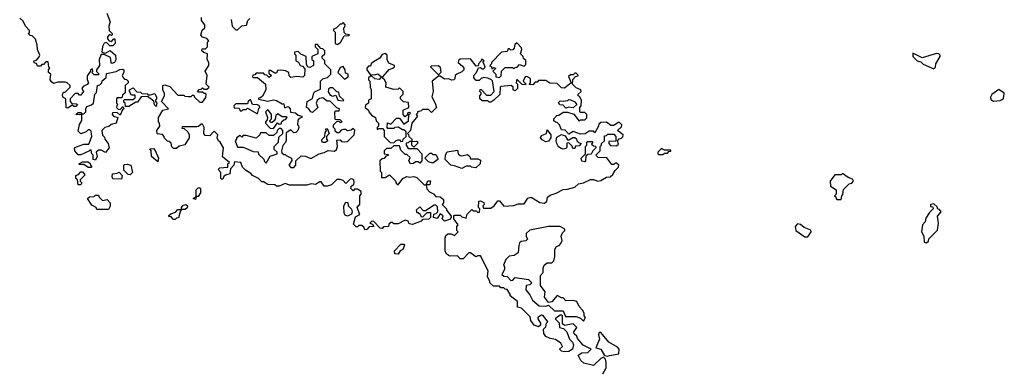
# Model space of a CAD drawing. Extents: x 2494118 to 2687960, y 757339 to 915227.
# Tile 27 of 256: x 2562832 to 2569632, y 819050 to 821470. Entities that reach past the tile are written whole.
import ezdxf

# ---------------------------------------------------------------- set-up
doc = ezdxf.new("R2010")
doc.units = 0

msp = doc.modelspace()

# ---------------------------------------------------------------- linework, layer by layer
at = {"layer": '0CON20XD'}
for points in [[(2563432.5, 821515), (2563457.5, 821455), (2563447.5, 821425), (2563450, 821395), (2563470, 821375), (2563470, 821365), (2563465, 821360), (2563451.7, 821368.3), (2563438.3, 821351.7), (2563438.3, 821338.3), (2563450, 821325), (2563465, 821320), (2563481.7, 821338.3), (2563488.3, 821338.3), (2563490, 821305), (2563475, 821290), (2563455, 821290), (2563431.7, 821311.7), (2563415, 821307.5), (2563403.3, 821285), (2563400, 821245), (2563425, 821240), (2563457, 821257), (2563492.5, 821225), (2563496.4, 821193.6), (2563486.4, 821173.6), (2563468.3, 821168.3), (2563462.5, 821175), (2563459.3, 821209.3), (2563415, 821230), (2563395, 821230), (2563380, 821195), (2563382.5, 821155), (2563362.5, 821125), (2563363, 821113), (2563380, 821095), (2563375, 821090), (2563345, 821090), (2563330, 821105), (2563337.5, 821112.5), (2563335, 821130), (2563320, 821125), (2563320, 821115), (2563298.3, 821081.7), (2563298.3, 821058.3), (2563307.5, 821035), (2563298.3, 821021.7), (2563270, 821010), (2563260, 820995), (2563272.5, 820975), (2563260.7, 820959.3), (2563255, 820950), (2563245, 820950), (2563235, 820960), (2563215, 820960), (2563180, 820925), (2563180, 820905), (2563191.7, 820891.7), (2563225, 820890), (2563230, 820885), (2563218.3, 820871.7), (2563205, 820870), (2563195, 820880), (2563165, 820860), (2563151.7, 820861.7), (2563150, 820925), (2563130, 820935), (2563128.3, 820951.7), (2563135, 820970), (2563145, 820970), (2563180, 821005), (2563180, 821015), (2563160, 821035), (2563145, 821040), (2563095, 821040), (2563065, 821030), (2563050.7, 821040.7), (2563042.5, 821055), (2563047.5, 821095), (2563030, 821105), (2563030, 821125), (2563040, 821135), (2563033, 821143), (2563028.3, 821178.3), (2563011.7, 821178.3), (2562995, 821160), (2562985, 821160), (2562975, 821150), (2562955, 821150), (2562948.3, 821168.3), (2562931.7, 821171.7), (2562930, 821185), (2562948.3, 821191.7), (2562967, 821213), (2562970, 821225), (2562953.6, 821263.6), (2562952.5, 821295), (2562940, 821335), (2562918.3, 821358.3), (2562905, 821360), (2562890, 821375), (2562898.3, 821381.7), (2562900, 821395), (2562872.5, 821425), (2562855, 821460), (2562831.7, 821481.7)], [(2563820, 820985), (2563820, 821015), (2563835, 821020), (2563868.3, 821008.3), (2563925, 820950), (2563965, 820950), (2563973, 820943), (2563995, 820940), (2564015, 820940), (2564025, 820950), (2564035, 820950), (2564040, 820935), (2564075, 820900), (2564095, 820900), (2564117, 820933), (2564120, 820955), (2564115, 820960), (2564105, 820960), (2564095, 820970), (2564065, 820970), (2564060, 820975), (2564071.7, 820988.3), (2564085, 820990), (2564095, 821000), (2564105, 820990), (2564125, 820990), (2564140, 821005), (2564120, 821025), (2564127.5, 821085), (2564112.5, 821115), (2564137.5, 821155), (2564137.5, 821175), (2564127.5, 821195), (2564130, 821235), (2564103, 821243), (2564090, 821255), (2564091.7, 821268.3), (2564115, 821270), (2564128.3, 821281.7), (2564130, 821315), (2564137.5, 821325), (2564125, 821340), (2564095, 821350), (2564083, 821363), (2564091.7, 821398.3), (2564110, 821415), (2564110, 821435), (2564087.5, 821465), (2564087.5, 821485)], [(2564335, 821400), (2564365, 821427.5), (2564398.3, 821431.7), (2564406.7, 821465), (2564421.2, 821478.8)], [(2564291.7, 821471.7), (2564300, 821425), (2564325, 821400), (2564335, 821400)], [(2565025, 821300), (2565046.4, 821313.6), (2565071.7, 821358.3), (2565105, 821360), (2565110, 821365), (2565085, 821370), (2565071.7, 821381.7), (2565070, 821415), (2565078.3, 821421.7), (2565080, 821435), (2565065, 821450), (2565055, 821440), (2565045, 821440), (2565018.3, 821411.7), (2565000, 821405), (2565000, 821395), (2565010, 821385), (2565010, 821305), (2565025, 821300)], [(2564725, 820450), (2564740, 820465), (2564740, 820495), (2564775, 820530), (2564805, 820527.5), (2564843, 820513), (2564900, 820545), (2564935, 820552.5), (2564963, 820567), (2565007, 820563), (2565020, 820575), (2565027.5, 820595), (2565021.7, 820638.3), (2565045, 820640), (2565055, 820630), (2565075, 820627.5), (2565095, 820630), (2565142.5, 820675), (2565147.5, 820707.5), (2565135, 820720), (2565121.7, 820708.3), (2565095, 820702.5), (2565081.7, 820711.7), (2565068.3, 820711.7), (2565053, 820707), (2565035, 820690), (2565025, 820690), (2565011.7, 820701.7), (2565010, 820715), (2565000, 820725), (2565000, 820745), (2565025, 820770), (2565035, 820770), (2565045, 820760), (2565060, 820765), (2565045, 820780), (2565011.7, 820781.7), (2565008.3, 820831.7), (2565015, 820840), (2565038.3, 820841.7), (2565040, 820855), (2565021.7, 820861.7), (2564977, 820907), (2564955, 820907.5), (2564925, 820930), (2564903, 820927), (2564887, 820913), (2564880, 820895), (2564890, 820865), (2564855, 820830), (2564843.6, 820833.6), (2564826.4, 820856.4), (2564813, 820863), (2564817.5, 820905), (2564853, 820927), (2564864.1, 820965.9), (2564872.5, 820975), (2564908.3, 820991.7), (2564910, 821045), (2564925, 821062.5), (2564958.3, 821071.7), (2564980, 821095), (2564980, 821125), (2564940, 821165), (2564940, 821185), (2564920, 821205), (2564921.7, 821218.3), (2564940, 821235), (2564940, 821255), (2564925, 821270), (2564911.7, 821271.7), (2564888.3, 821298.3), (2564871.7, 821298.3), (2564871.7, 821281.7), (2564890, 821265), (2564890, 821235), (2564850, 821215), (2564850, 821195), (2564860, 821185), (2564860, 821155), (2564835, 821140), (2564821.7, 821141.7), (2564813, 821163), (2564810, 821215), (2564773, 821233), (2564755, 821250), (2564730, 821245), (2564730, 821235), (2564740, 821225), (2564740, 821185), (2564756.4, 821176.4), (2564770, 821155), (2564785, 821150), (2564801.7, 821131.7), (2564800, 821085), (2564787, 821073), (2564745, 821077.5), (2564705, 821070), (2564693, 821083), (2564690, 821105), (2564667, 821117), (2564635, 821122.5), (2564611.7, 821118.3), (2564605, 821100), (2564595, 821100), (2564565, 821120), (2564551.7, 821118.3), (2564551.7, 821101.7), (2564570, 821085), (2564555, 821070), (2564538.3, 821088.3), (2564525, 821090), (2564515, 821100), (2564465, 821100), (2564455, 821090), (2564441.7, 821088.3), (2564440, 821075), (2564445, 821070), (2564475, 821070), (2564530, 821025), (2564532.5, 820985), (2564508.3, 820941.7), (2564495, 820930), (2564481.7, 820928.3), (2564481.7, 820921.7), (2564545, 820907.5), (2564585, 820917.5), (2564605, 820912.5), (2564645, 820890), (2564655, 820890), (2564661.7, 820861.7), (2564685, 820870), (2564700, 820855), (2564701.7, 820831.7), (2564737, 820827), (2564755, 820810), (2564780, 820805), (2564780, 820795), (2564761.7, 820788.3), (2564753, 820777), (2564750, 820745), (2564758.3, 820738.3), (2564760, 820725), (2564752.5, 820705), (2564738.3, 820691.7), (2564725, 820690), (2564705, 820710), (2564671.7, 820688.3), (2564671.7, 820638.3), (2564667, 820623), (2564648.3, 820601.7), (2564640, 820565), (2564641.7, 820551.7), (2564655, 820540), (2564665, 820540), (2564671.7, 820531.7), (2564710, 820515), (2564711.7, 820498.3), (2564690, 820465), (2564705, 820450), (2564725, 820450)], [(2566145, 821070), (2566157, 821083), (2566160, 821115), (2566185, 821140), (2566235, 821140), (2566245, 821130), (2566255, 821140), (2566268.3, 821141.7), (2566285, 821160), (2566315, 821150), (2566328.3, 821161.7), (2566328.3, 821188.3), (2566311.7, 821201.7), (2566310, 821215), (2566290, 821235), (2566300, 821265), (2566297.5, 821275), (2566265, 821310), (2566251.7, 821298.3), (2566247, 821273), (2566238.3, 821261.7), (2566225, 821260), (2566215, 821270), (2566205, 821270), (2566198.3, 821251.7), (2566160, 821245), (2566090, 821175), (2566090, 821165), (2566080, 821155), (2566090, 821145), (2566091.7, 821131.7), (2566105, 821140), (2566120, 821135), (2566100, 821115), (2566120, 821095), (2566120, 821075), (2566145, 821070)], [(2565415, 820620), (2565433, 820637), (2565445, 820640), (2565455, 820640), (2565465, 820630), (2565478.3, 820631.7), (2565480, 820645), (2565500, 820665), (2565500, 820695), (2565485, 820710), (2565475, 820710), (2565445, 820727.5), (2565423, 820727), (2565415, 820720), (2565375, 820720), (2565370, 820725), (2565371.7, 820758.3), (2565395, 820750), (2565435, 820790), (2565455, 820790), (2565485, 820750), (2565518.3, 820771.7), (2565520, 820815), (2565530, 820825), (2565525, 820830), (2565511.7, 820828.3), (2565508.3, 820811.7), (2565495, 820800), (2565480, 820815), (2565480, 820845), (2565520, 820865), (2565518.3, 820898.3), (2565482.5, 820902.5), (2565463, 820923), (2565463, 820937), (2565480, 820955), (2565480, 820975), (2565455, 821000), (2565445, 820990), (2565415, 820987.5), (2565360, 821005), (2565362.5, 821035), (2565349.3, 821059.3), (2565340, 821065), (2565340, 821075), (2565383.6, 821126.4), (2565410, 821135), (2565420, 821145), (2565420, 821155), (2565380.7, 821170.7), (2565370, 821195), (2565370, 821225), (2565355, 821237.5), (2565335, 821230), (2565320, 821205), (2565275, 821180), (2565260, 821165), (2565255, 821150), (2565241.7, 821148.3), (2565230, 821135), (2565230, 821125), (2565251.7, 821091.7), (2565285, 821090), (2565305, 821097.5), (2565330, 821075), (2565315, 821057.5), (2565285, 821062.5), (2565265, 821080), (2565255, 821080), (2565241.7, 821068.3), (2565240, 821055), (2565250, 821045), (2565252.5, 821005), (2565260, 820985), (2565260, 820925), (2565240, 820915), (2565240, 820895), (2565220.7, 820879.3), (2565217.5, 820865), (2565240, 820845), (2565243, 820833), (2565261.7, 820811.7), (2565290, 820795), (2565293, 820773), (2565310, 820755), (2565310, 820735), (2565300, 820725), (2565301.7, 820711.7), (2565315, 820720), (2565338.3, 820718.3), (2565350, 820705), (2565350, 820665), (2565391.7, 820621.7), (2565415, 820620)], [(2569145, 821130), (2569158.3, 821141.7), (2569160, 821165), (2569190, 821215), (2569190, 821225), (2569180, 821235), (2569165, 821237.5), (2569065, 821207.5), (2569001.7, 821238.3), (2569000, 821215), (2569030, 821185), (2569055, 821180), (2569073, 821163), (2569145, 821130)], [(2566666, 820314), (2566692.3, 820337.7), (2566725, 820343.8), (2566775, 820366.7), (2566795, 820367.5), (2566825, 820356.7), (2566845, 820360), (2566885, 820382.5), (2566910, 820385), (2566929.3, 820400.7), (2566945, 820430), (2566968.3, 820451.7), (2566970, 820465), (2566955, 820480), (2566945, 820480), (2566935, 820470), (2566921.7, 820471.7), (2566887, 820517), (2566828.3, 820518.3), (2566810, 820535), (2566840, 820565), (2566840, 820595), (2566850, 820605), (2566850, 820615), (2566870, 820635), (2566871.7, 820668.3), (2566885, 820670), (2566895, 820680), (2566935, 820680), (2566950, 820665), (2566948.3, 820631.7), (2566901.7, 820628.3), (2566900, 820615), (2566911.7, 820601.7), (2566955, 820600), (2566968.3, 820611.7), (2566960, 820635), (2566971.7, 820648.3), (2566988.3, 820651.7), (2566998.3, 820661.7), (2567000, 820675), (2566960, 820705), (2566988.3, 820731.7), (2566990, 820745), (2566975, 820760), (2566965, 820760), (2566935, 820740), (2566915, 820740), (2566885, 820762.5), (2566845, 820760), (2566831.7, 820748.3), (2566830, 820735), (2566805, 820690), (2566795, 820700), (2566765, 820700), (2566737, 820683), (2566705, 820680), (2566655, 820697.5), (2566625, 820680), (2566598.3, 820708.3), (2566575, 820710), (2566560, 820745), (2566545, 820760), (2566531.7, 820761.7), (2566521.7, 820771.7), (2566520, 820785), (2566541.7, 820808.3), (2566555, 820810), (2566585, 820832.5), (2566615, 820832.5), (2566658.3, 820818.3), (2566695, 820770), (2566705, 820780), (2566735, 820780), (2566748.3, 820791.7), (2566750, 820815), (2566735, 820830), (2566705, 820830), (2566700, 820835), (2566700, 820865), (2566710, 820875), (2566712.5, 820915), (2566699.3, 820939.3), (2566690, 820945), (2566690, 820955), (2566710, 820975), (2566707, 820987), (2566675, 821000), (2566650, 821025), (2566651.7, 821058.3), (2566671.7, 821078.3), (2566688.3, 821081.7), (2566688.3, 821088.3), (2566675, 821100), (2566665, 821100), (2566655, 821090), (2566635, 821090), (2566621.7, 821078.3), (2566640, 821035), (2566595, 820997.5), (2566575, 821000), (2566545, 821030), (2566493, 821033), (2566465, 821050), (2566415, 821050), (2566405, 821040), (2566391.7, 821038.3), (2566375, 821020), (2566351.7, 821021.7), (2566360, 821035), (2566360, 821065), (2566335, 821077.5), (2566323.6, 821076.4), (2566310, 821045), (2566328.3, 821028.3), (2566325, 821020), (2566301.7, 821021.7), (2566265, 821060), (2566260, 821035), (2566270, 821025), (2566270, 820995), (2566255, 820980), (2566240, 820985), (2566240, 821005), (2566227, 821017), (2566155, 821010), (2566150, 821005), (2566147, 820953), (2566106.4, 820913.6), (2566085, 820900), (2566075, 820900), (2566065, 820910), (2566025, 820910), (2566010, 820925), (2566010, 820945), (2566020, 820955), (2566020, 820965), (2566010, 820975), (2566011.7, 820988.3), (2566018.3, 820988.3), (2566055, 820950), (2566085, 820950), (2566110, 820975), (2566097, 821047), (2566090, 821055), (2566065, 821067.5), (2566035, 821070), (2566020, 821065), (2566005, 821050), (2565985, 821050), (2565968.3, 821068.3), (2565967.5, 821085), (2565987.5, 821105), (2566001.7, 821138.3), (2566015, 821140), (2566025, 821130), (2566035, 821130), (2566047, 821143), (2566038.3, 821168.3), (2566030, 821175), (2566040, 821185), (2566021.7, 821198.3), (2566020, 821185), (2566000, 821165), (2565998.3, 821151.7), (2565985, 821150), (2565945, 821200), (2565873, 821197), (2565861.7, 821188.3), (2565860, 821175), (2565889.3, 821149.3), (2565900, 821135), (2565900, 821125), (2565885, 821110), (2565850, 821095), (2565840, 821085), (2565837, 821063), (2565830, 821055), (2565815, 821052.5), (2565795, 821062.5), (2565765, 821060), (2565735, 821080), (2565725, 821080), (2565680, 821045), (2565686.7, 820975), (2565678.3, 820938.3), (2565702.5, 820895), (2565710, 820865), (2565675, 820830), (2565655, 820850), (2565615, 820850), (2565605, 820840), (2565580, 820835), (2565580, 820825), (2565570, 820815), (2565580, 820805), (2565540, 820755), (2565530, 820705), (2565510, 820685), (2565518.3, 820678.3), (2565520, 820665), (2565540, 820645), (2565540, 820630), (2565571.7, 820631.7), (2565578.3, 820628.3), (2565580, 820615), (2565555, 820590), (2565540, 820605), (2565540, 820630), (2565525, 820630), (2565515, 820620), (2565501.7, 820618.3), (2565500, 820605), (2565515, 820580), (2565575, 820580), (2565610, 820545), (2565610, 820495), (2565595, 820480), (2565585, 820490), (2565565, 820490), (2565551.7, 820478.3), (2565530, 820475), (2565520, 820495), (2565528.3, 820518.3), (2565505, 820540), (2565495, 820540), (2565465, 820570), (2565455, 820600), (2565415, 820600), (2565395, 820580), (2565365, 820580), (2565350, 820565), (2565350, 820545), (2565375, 820540), (2565378.3, 820531.7), (2565361.7, 820528.3), (2565348.3, 820511.7), (2565335, 820510), (2565320, 820495), (2565322.5, 820425), (2565330, 820415), (2565331.7, 820381.7), (2565355, 820380), (2565385, 820400), (2565428.3, 820358.3), (2565431.7, 820341.7), (2565445, 820330), (2565477, 820373), (2565505, 820387.5), (2565525, 820382.5), (2565555, 820387.5), (2565575, 820380), (2565625, 820330), (2565640, 820330), (2565651.7, 820358.3), (2565668.3, 820358.3), (2565665, 820330), (2565640, 820330), (2565643, 820303), (2565661.7, 820281.7), (2565689.3, 820269.3), (2565705, 820250), (2565737, 820247), (2565758.3, 820228.3), (2565760, 820205), (2565750, 820195), (2565780, 820165), (2565780, 820155), (2565812.5, 820115), (2565812.5, 820105), (2565799.3, 820090.7), (2565765, 820080), (2565750, 820095), (2565757, 820117), (2565735, 820130), (2565715, 820097.5), (2565690, 820105), (2565691.7, 820128.3), (2565708.3, 820131.7), (2565720, 820145), (2565718.3, 820178.3), (2565705, 820190), (2565695, 820190), (2565635, 820150), (2565621.7, 820151.7), (2565595, 820177.5), (2565570, 820155), (2565575, 820140), (2565585, 820140), (2565598.3, 820128.3), (2565605, 820110), (2565618.3, 820111.7), (2565645, 820140), (2565668.3, 820138.3), (2565670, 820105), (2565657, 820093), (2565615, 820090), (2565605, 820080), (2565545, 820057.5), (2565521.7, 820061.7), (2565515, 820080), (2565495, 820087.5), (2565445, 820060), (2565415, 820060), (2565405, 820070), (2565395, 820070), (2565381.7, 820058.3), (2565378.3, 820041.7), (2565345, 820040), (2565335, 820030), (2565321.7, 820031.7), (2565278.3, 820078.3), (2565265, 820080), (2565250, 820065), (2565268.3, 820058.3), (2565278.3, 820041.7), (2565245, 820040), (2565228.3, 820021.7), (2565215, 820020), (2565208.3, 820038.3), (2565195, 820050), (2565175, 820050), (2565165, 820040), (2565155, 820040), (2565138.3, 820058.3), (2565151.7, 820108.3), (2565180, 820125), (2565162.5, 820175), (2565175, 820190), (2565180, 820195), (2565180, 820255), (2565190, 820265), (2565190, 820285), (2565165, 820300), (2565145, 820300), (2565135, 820290), (2565120, 820305), (2565121.7, 820318.3), (2565140, 820335), (2565142.5, 820345), (2565140, 820365), (2565125, 820372.5), (2565115, 820370), (2565085, 820340), (2565065, 820360), (2565045, 820367.5), (2565023, 820367), (2564985, 820330), (2564955, 820320), (2564935, 820320), (2564915, 820350), (2564905, 820350), (2564875, 820332.5), (2564845, 820337.5), (2564815, 820327.5), (2564695, 820327.5), (2564665, 820340), (2564625, 820320), (2564605, 820320), (2564595, 820330), (2564545, 820332.5), (2564515, 820350), (2564505, 820350), (2564480, 820375), (2564440, 820395), (2564429.3, 820409.3), (2564391.7, 820431.7), (2564371.7, 820451.7), (2564360, 820485), (2564315, 820490), (2564310, 820465), (2564288.3, 820441.7), (2564283, 820407), (2564253, 820397), (2564241.7, 820388.3), (2564235, 820370), (2564225, 820370), (2564220, 820375), (2564220, 820415), (2564203, 820437), (2564215, 820447.5), (2564268.3, 820451.7), (2564270, 820475), (2564280, 820485), (2564233, 820523), (2564240, 820585), (2564217.5, 820625), (2564203.9, 820633.9), (2564196.7, 820655), (2564200, 820675), (2564178.3, 820698.3), (2564171.7, 820698.3), (2564145, 820667.5), (2564111.7, 820671.7), (2564102.5, 820685), (2564106.4, 820726.4), (2564095, 820750), (2564085, 820750), (2564067, 820733), (2564055, 820730), (2563955, 820730), (2563951.7, 820721.7), (2563968.3, 820718.3), (2563992.5, 820695), (2564002.5, 820675), (2564002.5, 820655), (2563973, 820607), (2563933, 820597), (2563915, 820580), (2563895, 820580), (2563881.7, 820591.7), (2563878.3, 820618.3), (2563865, 820630), (2563851.7, 820631.7), (2563830, 820655), (2563830, 820665), (2563818.3, 820678.3), (2563781.7, 820681.7), (2563780, 820705), (2563800, 820735), (2563797, 820757), (2563790, 820765), (2563790, 820795), (2563820, 820845), (2563860, 820855), (2563810, 820905), (2563832.5, 820945), (2563831.7, 820961.7), (2563820, 820985)], [(2565075, 821060), (2565100, 821075), (2565100, 821095), (2565081.7, 821101.7), (2565080, 821125), (2565065, 821147.5), (2565045, 821140), (2565030, 821105), (2565075, 821060)], [(2565725, 821090), (2565741.7, 821108.3), (2565739.3, 821139.3), (2565721.7, 821151.7), (2565675, 821150), (2565670, 821145), (2565725, 821090)], [(2563355, 820500), (2563340, 820505), (2563340, 820535), (2563330, 820545), (2563325, 820570), (2563315, 820570), (2563308.3, 820561.7), (2563255, 820537.5), (2563235, 820537.5), (2563212.5, 820565), (2563210, 820585), (2563225, 820592.5), (2563275, 820610), (2563308.3, 820611.7), (2563330, 820665), (2563325, 820700), (2563315, 820710), (2563305, 820710), (2563290, 820695), (2563255, 820682.5), (2563235, 820700), (2563243.8, 820746.2), (2563260, 820775), (2563260, 820820), (2563247.5, 820812.5), (2563220, 820815), (2563235, 820830), (2563255, 820830), (2563260, 820820), (2563275, 820820), (2563287.5, 820835), (2563287.5, 820855), (2563295, 820870), (2563328.3, 820881.7), (2563342.5, 820895), (2563350, 820955), (2563361.7, 820968.3), (2563370, 821015), (2563385, 821020), (2563400, 821035), (2563401.7, 821048.3), (2563428.3, 821071.7), (2563431.7, 821098.3), (2563497, 821113), (2563523, 821127), (2563545, 821127.5), (2563550, 821125), (2563550, 821105), (2563540, 821085), (2563543, 821073), (2563555, 821060), (2563568.3, 821058.3), (2563580, 821045), (2563580, 821035), (2563560, 821015), (2563560, 820965), (2563541.7, 820948.3), (2563538.3, 820931.7), (2563505, 820930), (2563500, 820925), (2563500, 820895), (2563510, 820885), (2563501.7, 820878.3), (2563500, 820865), (2563511.7, 820851.7), (2563525, 820850), (2563545, 820870), (2563550, 820855), (2563541.7, 820848.3), (2563525, 820810), (2563505, 820830), (2563471.7, 820828.3), (2563470, 820815), (2563480, 820805), (2563510, 820795), (2563497.5, 820755), (2563463, 820747), (2563447, 820733), (2563420, 820725), (2563400, 820705), (2563403, 820673), (2563418.3, 820658.3), (2563420, 820645), (2563442.5, 820615), (2563450, 820585), (2563425, 820552.5), (2563395, 820570), (2563375, 820570), (2563360, 820555), (2563367.5, 820525), (2563355, 820500)], [(2563775, 820870), (2563763, 820883), (2563758.3, 820908.3), (2563715, 820940), (2563671.7, 820938.3), (2563645, 820900), (2563635, 820900), (2563585, 820870), (2563561.7, 820871.7), (2563560, 820895), (2563551.7, 820901.7), (2563550, 820915), (2563555, 820920), (2563615, 820920), (2563628.3, 820931.7), (2563628.3, 820948.3), (2563605, 820950), (2563590, 820975), (2563590, 820985), (2563615, 821000), (2563641.7, 820971.7), (2563665, 820970), (2563675, 820960), (2563715, 820957.5), (2563725, 820950), (2563765, 820960), (2563777.5, 820935), (2563777.5, 820922.5), (2563770, 820915), (2563770, 820905), (2563780, 820895), (2563775, 820870)], [(2565065, 820910), (2565070, 820915), (2565041.7, 820941.7), (2565035, 820970), (2565021.7, 820971.7), (2564995, 821000), (2564975, 821000), (2564965, 820990), (2564963, 820973), (2564975, 820950), (2564995, 820942.5), (2565015, 820950), (2565030, 820915), (2565065, 820910)], [(2569557, 820907), (2569605, 820913.3), (2569627.5, 820925), (2569632.5, 820962.5), (2569595, 820987.5), (2569547, 820953), (2569537.5, 820935), (2569538.3, 820918.3), (2569557, 820907)], [(2564475, 820820), (2564483, 820857), (2564490, 820865), (2564487.5, 820875), (2564475, 820882.5), (2564440, 820885), (2564425, 820920), (2564410, 820905), (2564405, 820890), (2564325, 820890), (2564310, 820875), (2564312.5, 820862.5), (2564348.3, 820858.3), (2564355, 820840), (2564365, 820840), (2564375, 820850), (2564395, 820850), (2564405, 820860), (2564475, 820820)], [(2566605, 820860), (2566585, 820880), (2566561.7, 820881.7), (2566552.5, 820897.5), (2566565, 820910), (2566585, 820907.5), (2566617, 820913), (2566625, 820920), (2566635, 820917.5), (2566665, 820902.5), (2566680, 820885), (2566655, 820862.5), (2566625, 820867.5), (2566605, 820860)], [(2564585, 820720), (2564611.7, 820758.3), (2564625, 820750), (2564638.3, 820751.7), (2564641.7, 820768.3), (2564655, 820780), (2564668.3, 820781.7), (2564680, 820795), (2564675, 820800), (2564645, 820800), (2564615, 820820), (2564601.7, 820808.3), (2564597, 820783), (2564588.3, 820771.7), (2564575, 820760), (2564565, 820760), (2564560, 820775), (2564570, 820785), (2564570, 820815), (2564545, 820850), (2564530, 820835), (2564542.5, 820795), (2564541.7, 820778.3), (2564530, 820765), (2564530, 820755), (2564561.7, 820721.7), (2564585, 820720)], [(2564535, 820480), (2564561.7, 820528.3), (2564610, 820545), (2564610, 820555), (2564590, 820575), (2564590, 820595), (2564620, 820625), (2564621.7, 820658.3), (2564650, 820685), (2564650, 820705), (2564638.3, 820718.3), (2564625, 820720), (2564610, 820705), (2564608.3, 820691.7), (2564585, 820670), (2564555, 820670), (2564535, 820690), (2564495, 820690), (2564490, 820675), (2564465, 820652.5), (2564395, 820670), (2564375, 820670), (2564365, 820660), (2564355, 820670), (2564330, 820655), (2564330, 820645), (2564320, 820635), (2564335, 820590), (2564375, 820590), (2564445, 820560), (2564478.3, 820558.3), (2564481.7, 820541.7), (2564518.3, 820508.3), (2564521.7, 820491.7), (2564535, 820480)], [(2564945, 820622.5), (2564923, 820623), (2564917.5, 820635), (2564920, 820645), (2564940, 820665), (2564941.7, 820691.7), (2564950, 820705), (2564943, 820717), (2564955, 820720), (2564970, 820685), (2564950, 820665), (2564950, 820645), (2564960, 820635), (2564945, 820622.5)], [(2566465, 820627.5), (2566440.7, 820640.7), (2566430, 820655), (2566435, 820670), (2566470, 820685), (2566475, 820710), (2566500, 820675), (2566500, 820655), (2566485, 820632.5), (2566465, 820627.5)], [(2566585, 820576.7), (2566571.7, 820581.7), (2566553.6, 820593.6), (2566542.5, 820615), (2566537.5, 820635), (2566541.7, 820658.3), (2566575, 820677.5), (2566598.3, 820668.3), (2566615, 820640), (2566625, 820640), (2566653, 820657), (2566667, 820657), (2566678.3, 820648.3), (2566680, 820635), (2566691.7, 820621.7), (2566710, 820615), (2566695, 820600), (2566671.7, 820598.3), (2566665, 820580), (2566651.7, 820581.7), (2566648.3, 820598.3), (2566625, 820620), (2566611.7, 820618.3), (2566611.7, 820588.3), (2566605, 820580), (2566585, 820576.7)], [(2566735, 820490), (2566713.6, 820493.6), (2566710, 820515), (2566740, 820545), (2566740, 820595), (2566750, 820605), (2566750, 820625), (2566755, 820630), (2566785, 820630), (2566790, 820625), (2566781.7, 820611.7), (2566795, 820600), (2566808.3, 820598.3), (2566810, 820585), (2566790, 820565), (2566778.3, 820541.7), (2566755, 820540), (2566741.7, 820528.3), (2566740, 820495), (2566735, 820490)], [(2563785, 820490), (2563742.5, 820525), (2563740, 820565), (2563731.7, 820578.3), (2563755, 820580), (2563768.3, 820568.3), (2563790, 820515), (2563785, 820490)], [(2565685, 820480), (2565655, 820490), (2565630, 820515), (2565665, 820550), (2565675, 820550), (2565685, 820540), (2565705, 820540), (2565720, 820515), (2565720, 820505), (2565685, 820480)], [(2565885, 820442.5), (2565835, 820462.5), (2565810, 820465), (2565770, 820505), (2565773.6, 820536.4), (2565785, 820557.5), (2565855, 820570), (2565860, 820545), (2565873, 820533), (2565885, 820530), (2565925, 820540), (2565940, 820525), (2565945, 820510), (2565995, 820510), (2566015, 820500), (2566012.5, 820475), (2565981.7, 820448.3), (2565953, 820453), (2565945, 820460), (2565915, 820460), (2565885, 820442.5)], [(2567275, 820540), (2567285, 820550), (2567305, 820550), (2567315, 820560), (2567328.3, 820561.7), (2567330, 820570), (2567285, 820570), (2567265, 820580), (2567240, 820555), (2567240, 820545), (2567245, 820540), (2567275, 820540)], [(2563325, 820450), (2563305, 820450), (2563275, 820470), (2563245, 820470), (2563240, 820475), (2563265, 820490), (2563305, 820490), (2563318.3, 820478.3), (2563320, 820465), (2563330, 820455), (2563325, 820450)], [(2563595, 820400), (2563581.7, 820401.7), (2563551.7, 820431.7), (2563550, 820465), (2563555, 820470), (2563575, 820472.5), (2563600, 820465), (2563610, 820415), (2563595, 820400)], [(2563255, 820330), (2563235, 820330), (2563230, 820365), (2563220, 820375), (2563220, 820395), (2563238.3, 820401.7), (2563255, 820420), (2563265, 820420), (2563280, 820405), (2563280, 820395), (2563250, 820365), (2563250, 820355), (2563260, 820345), (2563255, 820330)], [(2563535, 820370), (2563475, 820372.5), (2563470, 820385), (2563473, 820407), (2563505, 820410), (2563518.3, 820418.3), (2563540, 820395), (2563535, 820370)], [(2568505, 820230), (2568510, 820255), (2568517.5, 820262.5), (2568521.7, 820298.3), (2568561.7, 820338.3), (2568578.3, 820341.7), (2568590, 820355), (2568585, 820370), (2568555, 820380), (2568515, 820407.5), (2568505, 820400), (2568461.7, 820398.3), (2568430, 820355), (2568431.7, 820321.7), (2568470, 820295), (2568470, 820265), (2568460, 820255), (2568468.3, 820248.3), (2568470, 820235), (2568475, 820230), (2568505, 820230)], [(2563445, 820160), (2563365, 820160), (2563360, 820175), (2563330.7, 820190.7), (2563300, 820235), (2563313, 820247), (2563345, 820250), (2563355, 820260), (2563375, 820260), (2563380, 820245), (2563403, 820223), (2563435, 820230), (2563457.5, 820205), (2563457, 820183), (2563445, 820160)], [(2564045, 820230), (2564030, 820235), (2564050, 820250), (2564050, 820295), (2564065, 820310), (2564075, 820310), (2564080, 820305), (2564080, 820275), (2564065, 820250), (2564050, 820250), (2564045, 820230)], [(2566860, 819025), (2566881.7, 819068.3), (2566883, 819103), (2566877, 819127), (2566865, 819140), (2566845, 819132.5), (2566795, 819082.5), (2566728.3, 819098.3), (2566707, 819117), (2566690, 819155), (2566715, 819170), (2566755, 819172.5), (2566780, 819195), (2566723.3, 819223.3), (2566685, 819270), (2566680, 819285), (2566661.7, 819301.7), (2566660, 819315), (2566680, 819345), (2566655, 819370), (2566595, 819360), (2566581.7, 819371.7), (2566580, 819425), (2566575, 819430), (2566565, 819430), (2566530, 819405), (2566558.3, 819378.3), (2566560, 819345), (2566588.3, 819338.3), (2566610, 819315), (2566630, 819265), (2566650, 819245), (2566657, 819227), (2566650, 819195), (2566625, 819180), (2566595, 819177.5), (2566573, 819183), (2566560, 819195), (2566580, 819215), (2566568.3, 819238.3), (2566531.7, 819261.7), (2566495, 819270), (2566465, 819282.5), (2566452.5, 819305), (2566450, 819335), (2566465, 819350), (2566470, 819375), (2566480, 819385), (2566448.3, 819428.3), (2566435, 819430), (2566410, 819415), (2566410, 819405), (2566430, 819375), (2566428.3, 819361.7), (2566415, 819350), (2566385, 819362.5), (2566362.5, 819395), (2566358.3, 819418.3), (2566298.3, 819478.3), (2566270, 819485), (2566270, 819525), (2566220, 819565), (2566220, 819575), (2566198.3, 819608.3), (2566185, 819610), (2566175, 819620), (2566155, 819620), (2566145, 819630), (2566105, 819630), (2566080, 819655), (2566080, 819665), (2566062.5, 819695), (2566066.4, 819736.4), (2566015, 819840), (2565995, 819840), (2565983, 819833), (2565945, 819860), (2565935, 819860), (2565895, 819820), (2565875, 819820), (2565855, 819840), (2565805, 819837.5), (2565793, 819843), (2565777, 819857), (2565770, 819875), (2565770, 819965), (2565775, 819980), (2565788.3, 819991.7), (2565811.7, 819991.7), (2565835, 819980), (2565860, 820005), (2565850, 820015), (2565851.7, 820041.7), (2565860, 820055), (2565830, 820095), (2565830, 820115), (2565835, 820120), (2565875, 820120), (2565885, 820110), (2565915, 820100), (2565921.7, 820128.3), (2565955, 820160), (2565965, 820150), (2565985, 820150), (2565995, 820140), (2566008.3, 820141.7), (2566010, 820165), (2566000, 820175), (2566003, 820217), (2566015, 820220), (2566038.3, 820208.3), (2566040, 820195), (2566030, 820185), (2566035, 820170), (2566085, 820170), (2566110, 820185), (2566135, 820220), (2566145, 820220), (2566175, 820182.5), (2566245, 820187.5), (2566275, 820200), (2566315, 820200), (2566342.3, 820237.7), (2566365, 820246.2), (2566425, 820207.5), (2566455, 820203.3), (2566472.5, 820215), (2566477.5, 820245), (2566495, 820260), (2566537.7, 820272.3), (2566585, 820298.8), (2566615, 820300), (2566666, 820314)], [(2563905, 820090), (2563895, 820090), (2563878.3, 820108.3), (2563861.7, 820111.7), (2563861.7, 820118.3), (2563875, 820130), (2563908.3, 820141.7), (2563925, 820160), (2563950, 820160), (2563950, 820175), (2563960.7, 820189.3), (2563980, 820195), (2563990, 820185), (2563988.3, 820171.7), (2563975, 820160), (2563950, 820160), (2563940, 820145), (2563928.3, 820101.7), (2563915, 820100), (2563905, 820090)], [(2565095, 820113.3), (2565080.7, 820120.7), (2565072.5, 820135), (2565070, 820185), (2565085, 820210), (2565098.3, 820208.3), (2565100, 820185), (2565122.5, 820162.5), (2565127.5, 820145), (2565123, 820127), (2565095, 820113.3)], [(2569095, 819930), (2569108.3, 819941.7), (2569111.7, 819958.3), (2569171.7, 820018.3), (2569177.5, 820065), (2569170, 820115), (2569197.5, 820145), (2569185, 820160), (2569173.3, 820163.3), (2569168.3, 820178.3), (2569145, 820200), (2569122.5, 820195), (2569121.7, 820181.7), (2569138.3, 820178.3), (2569140, 820165), (2569115, 820140), (2569090, 820100), (2569086.2, 820073.8), (2569066.7, 820053.3), (2569060, 820005), (2569077, 819977), (2569080, 819935), (2569095, 819930)], [(2568275, 819972.5), (2568297.5, 820005), (2568296.4, 820016.4), (2568250, 820035), (2568225, 820057.5), (2568205, 820060), (2568188.3, 820041.7), (2568193.3, 820015), (2568255, 819972.5), (2568275, 819972.5)], [(2566725, 819390), (2566740, 819415), (2566730, 819425), (2566730, 819445), (2566720, 819465), (2566695, 819490), (2566680, 819525), (2566655, 819532.5), (2566605, 819530), (2566585, 819550), (2566575, 819550), (2566545, 819567.5), (2566506.4, 819523.6), (2566485, 819517.5), (2566457.5, 819555), (2566461.7, 819591.7), (2566430, 819635), (2566430, 819705), (2566447.5, 819725), (2566446.7, 819755), (2566453.3, 819775), (2566475, 819792.5), (2566507, 819793), (2566520, 819805), (2566527.5, 819835), (2566527.5, 819885), (2566540, 819905), (2566558.3, 819911.7), (2566570, 819925), (2566577.5, 819945), (2566572.5, 819975), (2566581.7, 819998.3), (2566597.5, 820015), (2566597.5, 820025), (2566565, 820042.5), (2566485, 820042.5), (2566355, 820017.5), (2566330, 819995), (2566330, 819975), (2566340, 819955), (2566327, 819943), (2566295, 819940), (2566285, 819930), (2566278.3, 819911.7), (2566275, 819860), (2566247, 819843), (2566213, 819837), (2566190, 819815), (2566172.5, 819775), (2566180, 819765), (2566180, 819745), (2566161.7, 819711.7), (2566175, 819700), (2566198.3, 819698.3), (2566225, 819670), (2566238.3, 819671.7), (2566255, 819690), (2566347, 819677), (2566370, 819655), (2566355, 819640), (2566330, 819635), (2566327.5, 819605), (2566355, 819570), (2566373.8, 819533.8), (2566420, 819495), (2566465, 819492.5), (2566485, 819500), (2566525, 819460), (2566585, 819460), (2566602.5, 819422.5), (2566675, 819422.5), (2566705, 819410), (2566725, 819390)], [(2565445, 819852.5), (2565423.6, 819853.6), (2565420, 819875), (2565465, 819920), (2565485, 819920), (2565490, 819915), (2565477.5, 819885), (2565460, 819875), (2565445, 819852.5)], [(2566895, 819147.5), (2566905, 819152.5), (2566970, 819165), (2566972.5, 819195), (2566960.7, 819210.7), (2566900, 819245), (2566858.3, 819298.3), (2566845, 819310), (2566835, 819310), (2566830, 819295), (2566837.5, 819265), (2566810, 819205), (2566846.4, 819196.4), (2566871.7, 819151.7), (2566895, 819147.5)]]:
    msp.add_lwpolyline(points, dxfattribs=at)

doc.saveas('drawing.dxf')
